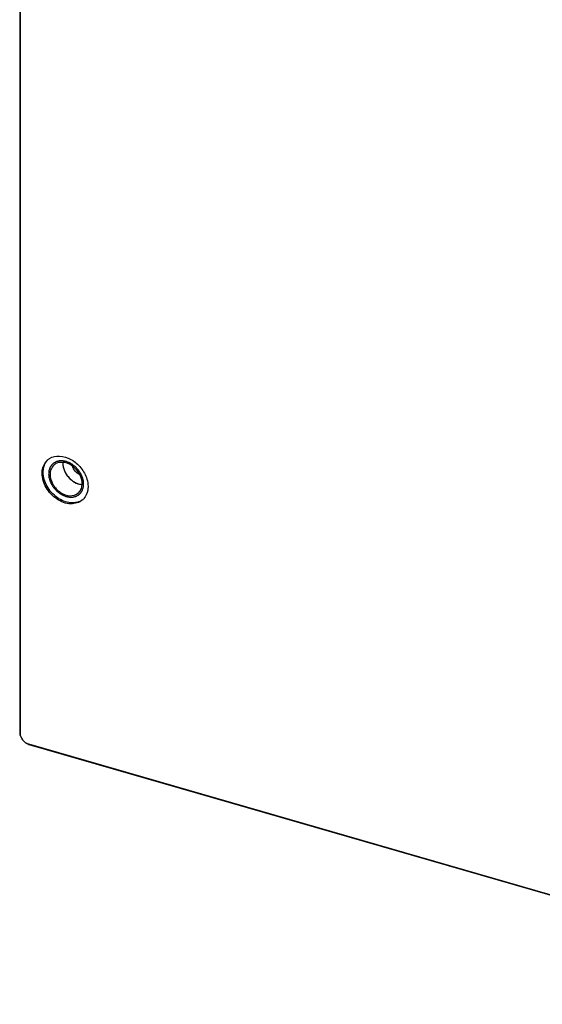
# Model space of a CAD drawing. Header units: millimetres. Extents: x -1 to 4195, y -1 to 2965.
# Tile 15 of 25: x 3195 to 3441, y 1804 to 2268. Entities that reach past the tile are written whole.
import ezdxf

# ---------------------------------------------------------------- set-up
doc = ezdxf.new("R2010")
doc.units = ezdxf.units.MM
doc.header["$LTSCALE"] = 231.275
doc.layers.get('0').update_dxf_attribs({"linetype": 'CONTINUOUS'})
doc.layers.add('02___PRT_ALL_AXES', color=7, linetype='CONTINUOUS')
doc.layers.add('7_ALL_FEATURES', color=7, linetype='CONTINUOUS')

msp = doc.modelspace()

# ---------------------------------------------------------------- linework, layer by layer
at = {"color": 2, "linetype": 'Continuous'}
for points in [[(3225.0755, 2048.8242), (3225.0494, 2049.0988), (3225.0136, 2049.5103), (3224.9519, 2050.0604), (3224.9408, 2050.4697), (3224.7958, 2050.8911), (3224.6889, 2051.3095), (3224.5634, 2051.7277), (3224.4743, 2052.1499), (3224.2581, 2052.5564), (3224.0782, 2052.9676), (3223.8804, 2053.3755), (3223.7179, 2053.7922), (3223.4321, 2054.1771), (3223.181, 2054.572), (3222.9146, 2054.9588), (3222.6746, 2055.368), (3222.3442, 2055.6958), (3222.0395, 2056.047), (3221.7228, 2056.3858), (3221.4282, 2056.7508), (3221.0572, 2057.0236), (3220.7076, 2057.323), (3220.3488, 2057.6079), (3220.0055, 2057.9244), (3219.6093, 2058.1292), (3219.228, 2058.3661), (3218.8401, 2058.5863), (3218.4637, 2058.8414), (3218.0478, 2058.9733), (3217.6422, 2059.1408), (3217.2347, 2059.2892), (3216.8246, 2059.4782), (3216.4267, 2059.5238), (3216.0251, 2059.6104), (3215.6262, 2059.6766), (3215.22, 2059.7835), (3214.8405, 2059.7478), (3214.4529, 2059.7529), (3214.071, 2059.7377), (3213.6745, 2059.763), (3213.3304, 2059.6462), (3212.9711, 2059.57), (3212.6203, 2059.4734), (3212.2506, 2059.4176), (3211.9481, 2059.2192), (3211.6257, 2059.0611), (3211.3158, 2058.8842), (3210.9759, 2058.7423), (3210.7435, 2058.4791), (3210.4802, 2058.2503), (3210.2328, 2058.005), (3209.9529, 2057.7913), (3209.7872, 2057.4681), (3209.5887, 2057.1758), (3209.4074, 2056.8693), (3209.19, 2056.5887), (3209.0996, 2056.2187), (3208.9727, 2055.874), (3208.8645, 2055.5173), (3208.7182, 2055.1832), (3208.7057, 2054.7708), (3208.6421, 2054.2485), (3208.6049, 2053.8506), (3208.5778, 2053.5867)], [(3208.5778, 2053.5867), (3208.6039, 2053.3121), (3208.6397, 2052.9005), (3208.7015, 2052.3505), (3208.7125, 2051.9411), (3208.8575, 2051.5197), (3208.9644, 2051.1013), (3209.0899, 2050.6831), (3209.179, 2050.261), (3209.3952, 2049.8545), (3209.5751, 2049.4432), (3209.7729, 2049.0353), (3209.9354, 2048.6187), (3210.2212, 2048.2337), (3210.4724, 2047.8388), (3210.7387, 2047.452), (3210.9788, 2047.0428), (3211.3091, 2046.715), (3211.6138, 2046.3638), (3211.9305, 2046.025), (3212.2251, 2045.66), (3212.5961, 2045.3873), (3212.9457, 2045.0878), (3213.3045, 2044.8029), (3213.6478, 2044.4865), (3214.044, 2044.2816), (3214.4253, 2044.0447), (3214.8132, 2043.8246), (3215.1896, 2043.5694), (3215.6055, 2043.4375), (3216.0111, 2043.2701), (3216.4186, 2043.1216), (3216.8287, 2042.9326), (3217.2266, 2042.887), (3217.6282, 2042.8004), (3218.0271, 2042.7343), (3218.4333, 2042.6273), (3218.8128, 2042.663), (3219.2004, 2042.6579), (3219.5824, 2042.6732), (3219.9788, 2042.6478), (3220.3229, 2042.7647), (3220.6822, 2042.8409), (3221.033, 2042.9374), (3221.4027, 2042.9932), (3221.7052, 2043.1917), (3222.0276, 2043.3497), (3222.3375, 2043.5267), (3222.6774, 2043.6685), (3222.9098, 2043.9318), (3223.1731, 2044.1605), (3223.4205, 2044.4058), (3223.7004, 2044.6196), (3223.8661, 2044.9428), (3224.0646, 2045.235), (3224.2459, 2045.5415), (3224.4633, 2045.8221), (3224.5537, 2046.1922), (3224.6806, 2046.5369), (3224.7888, 2046.8935), (3224.9351, 2047.2277), (3224.9476, 2047.64), (3225.0113, 2048.1623), (3225.0484, 2048.5603), (3225.0755, 2048.8242)]]:
    msp.add_open_spline(points, degree=3, knots=[0, 0, 0, 0, 0.03125, 0.046875, 0.0625, 0.078125, 0.09375, 0.109375, 0.125, 0.140625, 0.15625, 0.171875, 0.1875, 0.203125, 0.21875, 0.234375, 0.25, 0.265625, 0.28125, 0.296875, 0.3125, 0.328125, 0.34375, 0.359375, 0.375, 0.390625, 0.40625, 0.421875, 0.4375, 0.453125, 0.46875, 0.484375, 0.5, 0.515625, 0.53125, 0.546875, 0.5625, 0.578125, 0.59375, 0.609375, 0.625, 0.640625, 0.65625, 0.671875, 0.6875, 0.703125, 0.71875, 0.734375, 0.75, 0.765625, 0.78125, 0.796875, 0.8125, 0.828125, 0.84375, 0.859375, 0.875, 0.890625, 0.90625, 0.921875, 0.9375, 0.953125, 0.96875, 1, 1, 1, 1], dxfattribs=at)
at = {"color": 7, "linetype": 'Continuous'}
msp.add_open_spline([(3215.2751, 2058.9693), (3215.2701, 2058.8653), (3215.2658, 2058.7266), (3215.2652, 2058.5844)], degree=3, dxfattribs=at)
msp.add_open_spline([(3215.2652, 2058.5844), (3215.2922, 2058.3012), (3215.3484, 2057.7346), (3215.4076, 2057.0276), (3215.5841, 2056.4497), (3215.7066, 2056.0189), (3215.8041, 2055.5839), (3216.0114, 2055.1628), (3216.2039, 2054.7399), (3216.3955, 2054.3162), (3216.6057, 2053.8976), (3216.8879, 2053.4966), (3217.1545, 2053.0943), (3217.4969, 2052.5414), (3218.0616, 2051.9775), (3218.5685, 2051.3528), (3219.069, 2050.9654), (3219.4342, 2050.664), (3219.7926, 2050.3499), (3220.1885, 2050.0973), (3220.5949, 2049.8604), (3220.9989, 2049.6236), (3221.4017, 2049.3708), (3221.8175, 2049.2351), (3222.23, 2049.0724), (3222.7799, 2048.8428), (3223.4764, 2048.7192), (3224.0331, 2048.6114), (3224.3116, 2048.5587)], degree=3, knots=[0, 0, 0, 0, 0.0625, 0.125, 0.15625, 0.1875, 0.21875, 0.25, 0.28125, 0.3125, 0.34375, 0.375, 0.40625, 0.4375, 0.5, 0.5625, 0.59375, 0.625, 0.65625, 0.6875, 0.71875, 0.75, 0.78125, 0.8125, 0.84375, 0.875, 0.9375, 1, 1, 1, 1], dxfattribs=at)
at = {"layer": '02___PRT_ALL_AXES', "color": 7, "linetype": 'Continuous'}
for centre, radius, start, end in [((3212.8099, 2054.8196), 7.1383, 121.993896, 125.61907), ((3212.7755, 2054.8678), 7.0791, 125.620111, 130.901975), ((3222.5609, 2058.5854), 7.2958, 176.88782, 180.008127), ((3224.9464, 2055.752), 7.2213, 263.585792, 265.041155), ((3219.3216, 2048.3272), 4.922, 310.908742, 317.389349), ((3219.8985, 2046.6518), 7.0465, 310.908742, 317.389349)]:
    msp.add_arc(centre, radius, start, end, dxfattribs=at)
for points, knots in [([(3209.0278, 2060.8736), (3210.4009, 2061.7315), (3214.0513, 2062.4985), (3219.448, 2060.6764), (3224.0363, 2056.7482), (3226.0474, 2053.0823), (3226.6221, 2051.1456)], [0, 0, 0, 0, 0.21477173, 0.46146401, 0.73200133, 1, 1, 1, 1]), ([(3205.5013, 2053.8974), (3205.5013, 2054.5229), (3205.6881, 2056.8361), (3206.858, 2059.1073), (3208.1404, 2060.2184)], [0, 0, 0, 0, 0.26933465, 1, 1, 1, 1]), ([(3206.0013, 2054.3304), (3206.0013, 2054.8979), (3206.1602, 2057.0114), (3207.1046, 2059.0986), (3208.1824, 2060.2173)], [0, 0, 0, 0, 0.26756143, 1, 1, 1, 1]), ([(3224.3881, 2049.0226), (3224.3881, 2050.4945), (3223.5014, 2053.5584), (3220.5236, 2057.1297), (3216.5521, 2059.2352), (3213.5618, 2059.1225), (3212.3821, 2058.6058)], [0, 0, 0, 0, 0.25236521, 0.52319184, 0.77918277, 1, 1, 1, 1]), ([(3215.2652, 2058.5844), (3215.2652, 2056.2159), (3217.3822, 2051.5184), (3221.7993, 2048.8389), (3224.1397, 2048.5759)], [0, 0, 0, 0, 0.50140946, 1, 1, 1, 1]), ([(3224.5129, 2041.3264), (3223.053, 2040.0615), (3218.5544, 2038.7908), (3212.0496, 2041.4177), (3207.0535, 2046.7176), (3205.5013, 2051.562), (3205.5013, 2053.8974)], [0, 0, 0, 0, 0.21385747, 0.46587372, 0.74145112, 1, 1, 1, 1]), ([(3224.5136, 2041.3647), (3222.9675, 2040.253), (3218.5034, 2039.3418), (3212.2466, 2042.0995), (3207.4669, 2047.3527), (3206.0013, 2052.0625), (3206.0013, 2054.3304)], [0, 0, 0, 0, 0.21558566, 0.4689698, 0.74324225, 1, 1, 1, 1]), ([(3209.2652, 2053.3882), (3209.2652, 2051.7569), (3210.3493, 2048.3731), (3213.8391, 2044.6711), (3218.3827, 2042.8363), (3221.525, 2043.7238), (3222.5448, 2044.6074)], [0, 0, 0, 0, 0.25854888, 0.53412628, 0.78614253, 1, 1, 1, 1]), ([(3227.152, 2047.6474), (3227.152, 2047.0947), (3227.001, 2045.0338), (3226.1102, 2042.9964), (3225.0845, 2041.8813)], [0, 0, 0, 0, 0.26727996, 1, 1, 1, 1])]:
    msp.add_open_spline(points, degree=3, knots=knots, dxfattribs=at)
for points in [[(3211.1085, 2057.8034), (3210.4445, 2057.2281), (3209.9314, 2056.4451), (3209.6353, 2055.618)], [(3212.3821, 2058.6058), (3211.9225, 2058.4045), (3211.4877, 2058.132), (3211.1085, 2057.8034)], [(3223.1282, 2053.3573), (3221.6274, 2054.0798), (3220.3562, 2055.5454), (3219.8568, 2057.1344)], [(3209.6353, 2055.618), (3209.3812, 2054.9087), (3209.2652, 2054.1417), (3209.2652, 2053.3882)], [(3222.944, 2044.995), (3223.4166, 2045.5088), (3223.7827, 2046.1356), (3224.0181, 2046.7928)], [(3224.0181, 2046.7928), (3224.2721, 2047.5021), (3224.3881, 2048.2692), (3224.3881, 2049.0226)], [(3226.6221, 2051.1456), (3226.9577, 2050.0149), (3227.152, 2048.8268), (3227.152, 2047.6474)]]:
    msp.add_open_spline(points, degree=3, dxfattribs=at)
at = {"layer": '7_ALL_FEATURES', "color": 7, "linetype": 'Continuous'}
for p, q in [((3194.926, 2515.7994), (3194.926, 1931.6652)), ((3195.109, 2515.4579), (3195.109, 1931.3237)), ((3199.0061, 1926.3016), (3623.3586, 1803.8016)), ((3199.2561, 1926.0851), (3623.6086, 1803.5851))]:
    msp.add_line(p, q, dxfattribs=at)
for centre, radius, start, end in [((3199.3563, 1931.668), 4.4303, 180.036294, 184.592127), ((3200.6295, 1930.8356), 4.945, 250.33822, 253.875686)]:
    msp.add_arc(centre, radius, start, end, dxfattribs=at)
for points in [[(3194.9402, 1931.3133), (3194.9782, 1930.8366), (3195.0897, 1930.3623), (3195.2554, 1929.9136)], [(3195.109, 1931.3237), (3195.109, 1930.789), (3195.2202, 1930.2489), (3195.4055, 1929.7473)], [(3195.4055, 1929.7473), (3195.8029, 1928.6712), (3196.5765, 1927.6876), (3197.5153, 1927.0284)], [(3197.5153, 1927.0284), (3197.9678, 1926.7107), (3198.475, 1926.4549), (3199.0061, 1926.3016)], [(3197.5997, 1926.8926), (3198.0202, 1926.5974), (3198.4818, 1926.3516), (3198.9657, 1926.1789)]]:
    msp.add_open_spline(points, degree=3, dxfattribs=at)

doc.saveas('drawing.dxf')
